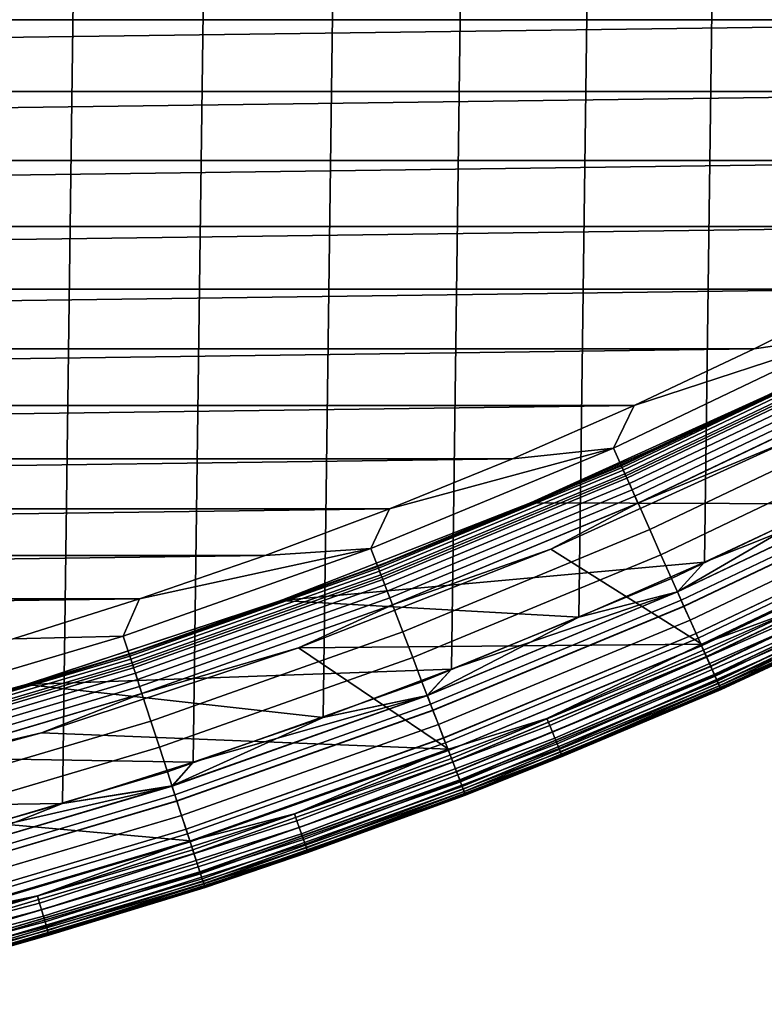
# Model space of a CAD drawing. Header units: metres. Extents: x -22 to 239, y -22 to 22.
# Tile 45 of 256: x 6 to 9, y -21 to -17. Entities that reach past the tile are written whole.
import ezdxf

# ---------------------------------------------------------------- set-up
doc = ezdxf.new("R2010")
doc.units = ezdxf.units.M
doc.layers.add('solid_10_151_033_XXX', color=7, linetype='CONTINUOUS')

msp = doc.modelspace()

# ---------------------------------------------------------------- linework, layer by layer
at = {"layer": 'solid_10_151_033_XXX'}
for points in [[(4.984324, -20.399914, 0.8), (5.525624, 20.259996, 0.8), (6.063089, 20.105694, 0.8), (5.525643, -20.259991, 0.8)], [(5.525643, -20.259991, 0.8), (6.063089, 20.105694, 0.8), (6.596164, 19.937166, 0.8), (6.063109, -20.105688, 0.8)], [(6.063109, -20.105688, 0.8), (6.596164, 19.937166, 0.8), (7.124644, 19.754478, 0.8), (6.596187, -19.937159, 0.8)], [(6.596187, -19.937159, 0.8), (7.124644, 19.754478, 0.8), (7.648031, 19.5578, 0.8), (7.124671, -19.754469, 0.8)], [(7.124671, -19.754469, 0.8), (7.648031, 19.5578, 0.8), (8.165979, 19.347267, 0.8), (7.648059, -19.557789, 0.8)], [(7.648059, -19.557789, 0.8), (8.165979, 19.347267, 0.8), (8.678222, 19.122982, 0.8), (8.166006, -19.347256, 0.8)], [(8.166006, -19.347256, 0.8), (8.678222, 19.122982, 0.8), (9.184218, 18.885181, 0.8), (8.678244, -19.122972, 0.8)], [(8.678244, -19.122972, 0.8), (9.184218, 18.885181, 0.8), (9.683763, 18.633968, 0.8), (9.184237, -18.885172, 0.8)], [(-11.225082, -16.914122, 269.950012), (11.225076, -16.914125, 269.950012), (11.67154, -16.609188, 269.950012)], [(-11.225082, -16.914122, 269.950012), (-10.770714, -17.207024, 269.950012), (11.225076, -16.914125, 269.950012)], [(-10.770714, -17.207024, 269.950012), (10.770707, -17.207027, 269.950012), (11.225076, -16.914125, 269.950012)], [(-10.770714, -17.207024, 269.950012), (-10.308699, -17.48773, 269.950012), (10.770707, -17.207027, 269.950012)], [(-10.308699, -17.48773, 269.950012), (10.308693, -17.487734, 269.950012), (10.770707, -17.207027, 269.950012)], [(-10.308699, -17.48773, 269.950012), (-9.83932, -17.756062, 269.950012), (10.308693, -17.487734, 269.950012)], [(-9.83932, -17.756062, 269.950012), (9.839314, -17.756065, 269.950012), (10.308693, -17.487734, 269.950012)], [(-9.83932, -17.756062, 269.950012), (-9.363029, -18.011765, 269.950012), (9.839314, -17.756065, 269.950012)], [(-9.363029, -18.011765, 269.950012), (9.363023, -18.011766, 269.950012), (9.839314, -17.756065, 269.950012)], [(-9.363029, -18.011765, 269.950012), (-8.880068, -18.254709, 269.950012), (9.363023, -18.011766, 269.950012)], [(-8.880068, -18.254709, 269.950012), (8.880061, -18.254711, 269.950012), (9.363023, -18.011766, 269.950012)], [(9.272216, -18.197748, 269.943604), (9.363023, -18.011766, 269.950012), (8.880061, -18.254711, 269.950012)], [(9.272216, -18.197748, 269.943604), (8.390775, -18.48472, 269.950012), (8.307112, -18.658079, 269.943604)], [(9.272216, -18.197748, 269.943604), (8.307112, -18.658079, 269.943604), (8.357633, -18.771549, 269.924103), (9.328606, -18.308418, 269.924103)], [(9.272216, -18.197748, 269.943604), (8.880061, -18.254711, 269.950012), (8.390775, -18.48472, 269.950012)], [(-8.880068, -18.254709, 269.950012), (-8.390781, -18.484716, 269.950012), (8.880061, -18.254711, 269.950012)], [(-8.390781, -18.484716, 269.950012), (8.390775, -18.48472, 269.950012), (8.880061, -18.254711, 269.950012)], [(8.338101, -18.727682, 213.449997), (9.306806, -18.265635, 213.449997), (9.307923, -18.267828, 213.418716), (8.339103, -18.729931, 213.418716)], [(8.965041, -18.435781, 213.25), (9.306806, -18.265635, 213.449997), (8.338101, -18.727682, 213.449997)], [(9.311254, -18.274364, 213.388168), (8.342087, -18.736633, 213.388168), (8.339103, -18.729931, 213.418716), (9.307923, -18.267828, 213.418716)], [(8.342087, -18.736633, 213.388168), (9.311254, -18.274364, 213.388168), (9.316714, -18.285082, 213.359146), (8.346979, -18.747622, 213.359146)], [(8.346979, -18.747622, 213.359146), (9.316714, -18.285082, 213.359146), (9.324171, -18.299717, 213.332367), (8.35366, -18.762627, 213.332367)], [(8.35366, -18.762627, 213.332367), (9.324171, -18.299717, 213.332367), (9.33344, -18.317907, 213.308487), (8.361963, -18.781277, 213.308487)], [(9.328606, -18.308418, 269.924103), (8.357633, -18.771549, 269.924103), (8.407045, -18.882532, 269.891693), (9.383759, -18.416664, 269.891693)], [(8.361963, -18.781277, 213.308487), (9.33344, -18.317907, 213.308487), (9.344292, -18.339205, 213.288101), (8.371685, -18.803114, 213.288101)], [(8.371685, -18.803114, 213.288101), (9.344292, -18.339205, 213.288101), (9.356458, -18.363083, 213.271713), (8.382586, -18.827597, 213.271713)], [(8.382586, -18.827597, 213.271713), (9.356458, -18.363083, 213.271713), (9.36964, -18.388954, 213.25972), (8.394396, -18.854122, 213.25972)], [(8.394396, -18.854122, 213.25972), (9.36964, -18.388954, 213.25972), (9.383512, -18.41618, 213.252426), (8.406824, -18.882036, 213.252426)], [(8.962178, -18.430468, 212.800003), (7.968544, -18.88134, 212.800003), (9.184226, -18.885178, 212.800003), (9.68377, -18.633963, 212.800003)], [(8.46834, -18.662529, 213.25), (7.968566, -18.881332, 213.25), (7.968544, -18.88134, 212.800003), (8.962178, -18.430468, 212.800003)], [(8.965041, -18.435781, 213.25), (8.338101, -18.727682, 213.449997), (8.47107, -18.667912, 213.25)], [(8.406824, -18.882036, 213.252426), (9.383512, -18.41618, 213.252426), (9.055361, -18.614252, 213.25)], [(9.383759, -18.416664, 269.891693), (8.407045, -18.882532, 269.891693), (8.454808, -18.989811, 269.846771), (9.437072, -18.521296, 269.846771)], [(8.962173, -18.430471, 213.25), (8.46834, -18.662529, 213.25), (8.962178, -18.430468, 212.800003)], [(8.965041, -18.435781, 213.25), (8.47107, -18.667912, 213.25), (8.46834, -18.662529, 213.25), (8.962173, -18.430471, 213.25)], [(-8.390781, -18.484716, 269.950012), (-7.895606, -18.701588, 269.950012), (8.390775, -18.48472, 269.950012)], [(-7.895606, -18.701588, 269.950012), (7.895599, -18.70159, 269.950012), (8.390775, -18.48472, 269.950012)], [(8.307112, -18.658079, 269.943604), (8.390775, -18.48472, 269.950012), (7.895599, -18.70159, 269.950012)], [(9.437072, -18.521296, 269.846771), (8.454808, -18.989811, 269.846771), (8.500398, -19.092205, 269.789795), (9.487957, -18.621164, 269.789795)], [(9.055361, -18.614252, 213.25), (9.673243, -18.976786, 213.25), (8.666478, -19.457188, 213.25), (8.051435, -19.069984, 213.25)], [(8.406824, -18.882036, 213.252426), (9.055361, -18.614252, 213.25), (8.051435, -19.069984, 213.25)], [(9.487957, -18.621164, 269.789795), (8.500398, -19.092205, 269.789795), (8.543311, -19.188591, 269.721405), (9.535856, -18.715172, 269.721405)], [(8.307112, -18.658079, 269.943604), (7.39477, -18.905222, 269.950012), (7.319239, -19.067268, 269.943604)], [(8.307112, -18.658079, 269.943604), (7.319239, -19.067268, 269.943604), (7.363751, -19.183228, 269.924103), (8.357633, -18.771549, 269.924103)], [(8.307112, -18.658079, 269.943604), (7.895599, -18.70159, 269.950012), (7.39477, -18.905222, 269.950012)], [(8.47107, -18.667912, 213.25), (7.970983, -18.886854, 213.25), (7.968566, -18.881332, 213.25), (8.46834, -18.662529, 213.25)], [(8.47107, -18.667912, 213.25), (8.338101, -18.727682, 213.449997), (7.970983, -18.886854, 213.25)], [(-7.895606, -18.701588, 269.950012), (-7.394777, -18.905218, 269.950012), (7.895599, -18.70159, 269.950012)], [(-7.394777, -18.905218, 269.950012), (7.39477, -18.905222, 269.950012), (7.895599, -18.70159, 269.950012)], [(9.535856, -18.715172, 269.721405), (8.543311, -19.188591, 269.721405), (8.583079, -19.277912, 269.642365), (9.580245, -18.80229, 269.642365)], [(7.346543, -19.138399, 213.449997), (8.338101, -18.727682, 213.449997), (8.339103, -18.729931, 213.418716), (7.347425, -19.140697, 213.418716)], [(7.970983, -18.886854, 213.25), (8.338101, -18.727682, 213.449997), (7.346543, -19.138399, 213.449997)], [(8.342087, -18.736633, 213.388168), (7.350054, -19.147547, 213.388168), (7.347425, -19.140697, 213.418716), (8.339103, -18.729931, 213.418716)], [(7.350054, -19.147547, 213.388168), (8.342087, -18.736633, 213.388168), (8.346979, -18.747622, 213.359146), (7.354365, -19.158775, 213.359146)], [(7.354365, -19.158775, 213.359146), (8.346979, -18.747622, 213.359146), (8.35366, -18.762627, 213.332367), (7.360251, -19.17411, 213.332367)], [(7.360251, -19.17411, 213.332367), (8.35366, -18.762627, 213.332367), (8.361963, -18.781277, 213.308487), (7.367568, -19.193171, 213.308487)], [(8.357633, -18.771549, 269.924103), (7.363751, -19.183228, 269.924103), (7.407288, -19.296646, 269.891693), (8.407045, -18.882532, 269.891693)], [(7.367568, -19.193171, 213.308487), (8.361963, -18.781277, 213.308487), (8.371685, -18.803114, 213.288101), (7.376133, -19.215485, 213.288101)], [(9.563135, -18.768709, 0.804193), (8.56775, -19.243483, 0.804193), (9.184237, -18.885172, 0.8)], [(9.592293, -18.825935, 0.816885), (8.593874, -19.302156, 0.816885), (8.56775, -19.243483, 0.804193), (9.563135, -18.768709, 0.804193)], [(9.563429, -18.769287, 212.795715), (8.678231, -19.122978, 212.800003), (8.568014, -19.244076, 212.795715)], [(9.563429, -18.769287, 212.795715), (8.568014, -19.244076, 212.795715), (8.594131, -19.302734, 212.782944), (9.59258, -18.826498, 212.782944)], [(9.563429, -18.769287, 212.795715), (9.184226, -18.885178, 212.800003), (8.678231, -19.122978, 212.800003)], [(7.376133, -19.215485, 213.288101), (8.371685, -18.803114, 213.288101), (8.382586, -18.827597, 213.271713), (7.385737, -19.240505, 213.271713)], [(7.385737, -19.240505, 213.271713), (8.382586, -18.827597, 213.271713), (8.394396, -18.854122, 213.25972), (7.396143, -19.267612, 213.25972)], [(9.580245, -18.80229, 269.642365), (8.583079, -19.277912, 269.642365), (8.619266, -19.359188, 269.553528), (9.620635, -18.881559, 269.553528)], [(9.620448, -18.881193, 0.83786), (8.619099, -19.358812, 0.83786), (8.593874, -19.302156, 0.816885), (9.592293, -18.825935, 0.816885)], [(9.59258, -18.826498, 212.782944), (8.594131, -19.302734, 212.782944), (8.619345, -19.359364, 212.761887), (9.620723, -18.881731, 212.761887)], [(7.396143, -19.267612, 213.25972), (8.394396, -18.854122, 213.25972), (8.406824, -18.882036, 213.252426), (7.407094, -19.296137, 213.252426)], [(-7.394777, -18.905218, 269.950012), (-6.888712, -19.095434, 269.950012), (7.39477, -18.905222, 269.950012)], [(-6.888712, -19.095434, 269.950012), (6.888704, -19.095436, 269.950012), (7.39477, -18.905222, 269.950012)], [(7.319239, -19.067268, 269.943604), (7.39477, -18.905222, 269.950012), (6.888704, -19.095436, 269.950012)], [(7.968566, -18.881332, 213.25), (6.952337, -19.278687, 213.25), (6.952343, -19.278685, 212.800003), (7.968544, -18.88134, 212.800003)], [(7.465103, -19.092466, 213.25), (6.95411, -19.284456, 213.25), (6.952337, -19.278687, 213.25), (7.968566, -18.881332, 213.25)], [(7.968544, -18.88134, 212.800003), (6.952343, -19.278685, 212.800003), (8.678231, -19.122978, 212.800003), (9.184226, -18.885178, 212.800003)], [(7.970983, -18.886854, 213.25), (7.346543, -19.138399, 213.449997), (7.465103, -19.092466, 213.25)], [(7.407094, -19.296137, 213.252426), (8.406824, -18.882036, 213.252426), (8.051435, -19.069984, 213.25)], [(8.407045, -18.882532, 269.891693), (7.407288, -19.296646, 269.891693), (7.449371, -19.406277, 269.846771), (8.454808, -18.989811, 269.846771)], [(7.970983, -18.886854, 213.25), (7.465103, -19.092466, 213.25), (7.968566, -18.881332, 213.25)], [(8.56775, -19.243483, 0.804193), (8.678244, -19.122972, 0.8), (9.184237, -18.885172, 0.8)], [(9.647118, -18.933535, 0.866758), (8.642992, -19.412477, 0.866758), (8.619099, -19.358812, 0.83786), (9.620448, -18.881193, 0.83786)], [(9.620635, -18.881559, 269.553528), (8.619266, -19.359188, 269.553528), (8.651472, -19.431524, 269.455841), (9.656583, -18.95211, 269.455841)], [(9.620723, -18.881731, 212.761887), (8.619345, -19.359364, 212.761887), (8.643223, -19.412996, 212.73291), (9.647375, -18.93404, 212.73291)], [(9.671845, -18.982065, 0.903084), (8.665146, -19.462236, 0.903084), (8.642992, -19.412477, 0.866758), (9.647118, -18.933535, 0.866758)], [(9.647375, -18.93404, 212.73291), (8.643223, -19.412996, 212.73291), (8.665357, -19.462709, 212.696518), (9.672081, -18.982527, 212.696518)], [(9.656583, -18.95211, 269.455841), (8.651472, -19.431524, 269.455841), (8.679345, -19.494127, 269.350433), (9.687694, -19.01317, 269.350433)], [(8.454808, -18.989811, 269.846771), (7.449371, -19.406277, 269.846771), (7.489539, -19.510916, 269.789795), (8.500398, -19.092205, 269.789795)], [(9.694205, -19.025949, 0.946215), (8.685179, -19.507231, 0.946215), (8.665146, -19.462236, 0.903084), (9.671845, -18.982065, 0.903084)], [(9.672081, -18.982527, 212.696518), (8.665357, -19.462709, 212.696518), (8.685367, -19.507652, 212.65332), (9.694415, -19.026361, 212.65332)], [(9.04264, -19.319796, 213.252457), (8.666478, -19.457188, 213.25), (9.673243, -18.976786, 213.25)], [(9.687694, -19.01317, 269.350433), (8.679345, -19.494127, 269.350433), (8.702579, -19.54631, 269.238434), (9.713627, -19.064066, 269.238434)], [(9.713816, -19.064436, 0.995412), (8.702747, -19.546692, 0.995412), (8.685179, -19.507231, 0.946215), (9.694205, -19.025949, 0.946215)], [(9.694415, -19.026361, 212.65332), (8.685367, -19.507652, 212.65332), (8.702909, -19.547054, 212.604065), (9.713996, -19.064791, 212.604065)], [(7.319239, -19.067268, 269.943604), (6.377798, -19.272095, 269.950012), (6.311304, -19.424196, 269.943604)], [(7.319239, -19.067268, 269.943604), (6.311304, -19.424196, 269.943604), (6.349687, -19.542328, 269.924103), (7.363751, -19.183228, 269.924103)], [(7.319239, -19.067268, 269.943604), (6.888704, -19.095436, 269.950012), (6.377798, -19.272095, 269.950012)], [(7.024722, -19.471601, 213.25), (8.051435, -19.069984, 213.25), (8.666478, -19.457188, 213.25)], [(7.407094, -19.296137, 213.252426), (8.051435, -19.069984, 213.25), (7.024722, -19.471601, 213.25)], [(9.713627, -19.064066, 269.238434), (8.702579, -19.54631, 269.238434), (8.720918, -19.587502, 269.121063), (9.734097, -19.10424, 269.121063)], [(9.73034, -19.096867, 1.04983), (8.717551, -19.579941, 1.04983), (8.702747, -19.546692, 0.995412), (9.713816, -19.064436, 0.995412)], [(9.713996, -19.064791, 212.604065), (8.702909, -19.547054, 212.604065), (8.717685, -19.58024, 212.549606), (9.730488, -19.097158, 212.549606)], [(-6.888712, -19.095434, 269.950012), (-6.377805, -19.272093, 269.950012), (6.888704, -19.095436, 269.950012)], [(-6.377805, -19.272093, 269.950012), (6.377798, -19.272095, 269.950012), (6.888704, -19.095436, 269.950012)], [(7.465103, -19.092466, 213.25), (7.346543, -19.138399, 213.449997), (6.95411, -19.284456, 213.25)], [(8.500398, -19.092205, 269.789795), (7.489539, -19.510916, 269.789795), (7.52735, -19.609417, 269.721405), (8.543311, -19.188591, 269.721405)], [(9.743494, -19.122684, 1.108537), (8.729337, -19.606411, 1.108537), (8.717551, -19.579941, 1.04983), (9.73034, -19.096867, 1.04983)], [(9.730488, -19.097158, 212.549606), (8.717685, -19.58024, 212.549606), (8.729439, -19.60664, 212.49086), (9.743608, -19.122906, 212.49086)], [(9.734097, -19.10424, 269.121063), (8.720918, -19.587502, 269.121063), (8.734161, -19.617249, 268.999603), (9.748878, -19.133253, 268.999603)], [(6.334848, -19.496658, 213.449997), (7.346543, -19.138399, 213.449997), (7.347425, -19.140697, 213.418716), (6.335609, -19.499001, 213.418716)], [(6.95411, -19.284456, 213.25), (7.346543, -19.138399, 213.449997), (6.334848, -19.496658, 213.449997)], [(7.350054, -19.147547, 213.388168), (6.337876, -19.505978, 213.388168), (6.335609, -19.499001, 213.418716), (7.347425, -19.140697, 213.418716)], [(6.337876, -19.505978, 213.388168), (7.350054, -19.147547, 213.388168), (7.354365, -19.158775, 213.359146), (6.341593, -19.517418, 213.359146)], [(6.341593, -19.517418, 213.359146), (7.354365, -19.158775, 213.359146), (7.360251, -19.17411, 213.332367), (6.346669, -19.533039, 213.332367)], [(6.952343, -19.278685, 212.800003), (8.165992, -19.347261, 212.800003), (8.678231, -19.122978, 212.800003)], [(8.568014, -19.244076, 212.795715), (8.678231, -19.122978, 212.800003), (8.165992, -19.347261, 212.800003)], [(8.56775, -19.243483, 0.804193), (8.166006, -19.347256, 0.8), (8.678244, -19.122972, 0.8)], [(9.753054, -19.141445, 1.170527), (8.737902, -19.625648, 1.170527), (8.729337, -19.606411, 1.108537), (9.743494, -19.122684, 1.108537)], [(9.743608, -19.122906, 212.49086), (8.729439, -19.60664, 212.49086), (8.73797, -19.625803, 212.428833), (9.75313, -19.141596, 212.428833)], [(9.748878, -19.133253, 268.999603), (8.734161, -19.617249, 268.999603), (8.742164, -19.635221, 268.875427), (9.757812, -19.150784, 268.875427)], [(9.758854, -19.152828, 1.234737), (8.743098, -19.63732, 1.234737), (8.737902, -19.625648, 1.170527), (9.753054, -19.141445, 1.170527)], [(9.75313, -19.141596, 212.428833), (8.73797, -19.625803, 212.428833), (8.743133, -19.637398, 212.364609), (9.758892, -19.152905, 212.364609)], [(9.757812, -19.150784, 268.875427), (8.742164, -19.635221, 268.875427), (8.744835, -19.641228, 268.75), (9.760793, -19.156641, 268.75)], [(8.743098, -19.63732, 1.234737), (9.758854, -19.152828, 1.234737), (9.760796, -19.156641, 1.3), (8.744838, -19.641228, 1.3)], [(9.758892, -19.152905, 212.364609), (8.743133, -19.637398, 212.364609), (8.744838, -19.641228, 212.300003), (9.760796, -19.156641, 212.300003)], [(8.744838, -19.641228, 213.449997), (9.760796, -19.156641, 213.449997), (9.760793, -19.156641, 268.75), (8.744835, -19.641228, 268.75)], [(9.760796, -19.156641, 212.300003), (8.744838, -19.641228, 212.300003), (8.744838, -19.641228, 1.3), (9.760796, -19.156641, 1.3)], [(9.113132, -19.470404, 213.418961), (9.760796, -19.156641, 213.449997), (8.744838, -19.641228, 213.449997)], [(6.346669, -19.533039, 213.332367), (7.360251, -19.17411, 213.332367), (7.367568, -19.193171, 213.308487), (6.352978, -19.552454, 213.308487)], [(7.363751, -19.183228, 269.924103), (6.349687, -19.542328, 269.924103), (6.387228, -19.657867, 269.891693), (7.407288, -19.296646, 269.891693)], [(6.352978, -19.552454, 213.308487), (7.367568, -19.193171, 213.308487), (7.376133, -19.215485, 213.288101), (6.360364, -19.575188, 213.288101)], [(8.543311, -19.188591, 269.721405), (7.52735, -19.609417, 269.721405), (7.562389, -19.700697, 269.642365), (8.583079, -19.277912, 269.642365)], [(6.360364, -19.575188, 213.288101), (7.376133, -19.215485, 213.288101), (7.385737, -19.240505, 213.271713), (6.368646, -19.600676, 213.271713)], [(6.368646, -19.600676, 213.271713), (7.385737, -19.240505, 213.271713), (7.396143, -19.267612, 213.25972), (6.377618, -19.62829, 213.25972)], [(-6.377805, -19.272093, 269.950012), (-5.862307, -19.435106, 269.950012), (6.377798, -19.272095, 269.950012)], [(-5.862307, -19.435106, 269.950012), (5.8623, -19.435108, 269.950012), (6.377798, -19.272095, 269.950012)], [(6.311304, -19.424196, 269.943604), (6.377798, -19.272095, 269.950012), (5.8623, -19.435108, 269.950012)], [(6.952343, -19.278685, 212.800003), (5.916374, -19.621399, 212.800003), (7.648044, -19.557795, 212.800003), (8.165992, -19.347261, 212.800003)], [(6.952337, -19.278687, 213.25), (5.916429, -19.621382, 213.25), (5.916374, -19.621399, 212.800003), (6.952343, -19.278685, 212.800003)], [(6.438479, -19.462685, 213.25), (5.918437, -19.627077, 213.25), (5.916429, -19.621382, 213.25), (6.952337, -19.278687, 213.25)], [(6.377618, -19.62829, 213.25972), (7.396143, -19.267612, 213.25972), (7.407094, -19.296137, 213.252426), (6.38706, -19.657351, 213.252426)], [(6.95411, -19.284456, 213.25), (6.438479, -19.462685, 213.25), (6.952337, -19.278687, 213.25)], [(8.56775, -19.243483, 0.804193), (7.548882, -19.665512, 0.804193), (8.166006, -19.347256, 0.8)], [(8.593874, -19.302156, 0.816885), (7.571899, -19.725471, 0.816885), (7.548882, -19.665512, 0.804193), (8.56775, -19.243483, 0.804193)], [(8.568014, -19.244076, 212.795715), (7.648044, -19.557795, 212.800003), (7.549115, -19.666117, 212.795715)], [(8.568014, -19.244076, 212.795715), (7.549115, -19.666117, 212.795715), (7.572126, -19.726063, 212.782944), (8.594131, -19.302734, 212.782944)], [(8.583079, -19.277912, 269.642365), (7.562389, -19.700697, 269.642365), (7.594272, -19.783754, 269.553528), (8.619266, -19.359188, 269.553528)], [(8.568014, -19.244076, 212.795715), (8.165992, -19.347261, 212.800003), (7.648044, -19.557795, 212.800003)], [(6.95411, -19.284456, 213.25), (6.334848, -19.496658, 213.449997), (6.438479, -19.462685, 213.25)], [(6.38706, -19.657351, 213.252426), (7.407094, -19.296137, 213.252426), (7.024722, -19.471601, 213.25)], [(7.407288, -19.296646, 269.891693), (6.387228, -19.657867, 269.891693), (6.423516, -19.76955, 269.846771), (7.449371, -19.406277, 269.846771)], [(8.619099, -19.358812, 0.83786), (7.594124, -19.783371, 0.83786), (7.571899, -19.725471, 0.816885), (8.593874, -19.302156, 0.816885)], [(8.594131, -19.302734, 212.782944), (7.572126, -19.726063, 212.782944), (7.594341, -19.783936, 212.761887), (8.619345, -19.359364, 212.761887)], [(9.04264, -19.319796, 213.252457), (8.036091, -19.759682, 213.252457), (8.666478, -19.457188, 213.25)], [(9.055589, -19.34746, 213.259796), (8.047599, -19.787977, 213.259796), (8.036091, -19.759682, 213.252457), (9.04264, -19.319796, 213.252457)], [(7.548882, -19.665512, 0.804193), (7.648059, -19.557789, 0.8), (8.166006, -19.347256, 0.8)], [(8.642992, -19.412477, 0.866758), (7.615177, -19.838213, 0.866758), (7.594124, -19.783371, 0.83786), (8.619099, -19.358812, 0.83786)], [(8.619266, -19.359188, 269.553528), (7.594272, -19.783754, 269.553528), (7.622648, -19.857677, 269.455841), (8.651472, -19.431524, 269.455841)], [(8.619345, -19.359364, 212.761887), (7.594341, -19.783936, 212.761887), (7.61538, -19.838743, 212.73291), (8.643223, -19.412996, 212.73291)], [(9.067891, -19.373745, 213.27182), (8.058532, -19.814861, 213.27182), (8.047599, -19.787977, 213.259796), (9.055589, -19.34746, 213.259796)], [(9.079243, -19.397999, 213.288254), (8.06862, -19.839666, 213.288254), (8.058532, -19.814861, 213.27182), (9.067891, -19.373745, 213.27182)], [(9.089365, -19.419624, 213.30867), (8.077615, -19.861784, 213.30867), (8.06862, -19.839666, 213.288254), (9.079243, -19.397999, 213.288254)], [(5.286071, -19.727884, 269.943604), (6.311304, -19.424196, 269.943604), (5.8623, -19.435108, 269.950012), (5.342687, -19.584322, 269.950012)], [(6.311304, -19.424196, 269.943604), (5.286071, -19.727884, 269.943604), (5.318219, -19.847862, 269.924103), (6.349687, -19.542328, 269.924103)], [(7.449371, -19.406277, 269.846771), (6.423516, -19.76955, 269.846771), (6.458152, -19.87615, 269.789795), (7.489539, -19.510916, 269.789795)], [(8.665146, -19.462236, 0.903084), (7.634696, -19.889061, 0.903084), (7.615177, -19.838213, 0.866758), (8.642992, -19.412477, 0.866758)], [(8.643223, -19.412996, 212.73291), (7.61538, -19.838743, 212.73291), (7.634881, -19.889547, 212.696518), (8.665357, -19.462709, 212.696518)], [(8.651472, -19.431524, 269.455841), (7.622648, -19.857677, 269.455841), (7.647206, -19.921654, 269.350433), (8.679345, -19.494127, 269.350433)], [(9.098006, -19.438087, 213.332565), (8.085295, -19.880669, 213.332565), (8.077615, -19.861784, 213.30867), (9.089365, -19.419624, 213.30867)], [(9.104955, -19.452932, 213.359375), (8.09147, -19.895851, 213.359375), (8.085295, -19.880669, 213.332565), (9.098006, -19.438087, 213.332565)], [(6.438479, -19.462685, 213.25), (6.334848, -19.496658, 213.449997), (5.918437, -19.627077, 213.25)], [(5.978073, -19.817987, 213.25), (7.024722, -19.471601, 213.25), (7.63589, -19.884243, 213.25)], [(6.38706, -19.657351, 213.252426), (7.024722, -19.471601, 213.25), (5.978073, -19.817987, 213.25)], [(8.036091, -19.759682, 213.252457), (7.63589, -19.884243, 213.25), (7.024722, -19.471601, 213.25), (8.666478, -19.457188, 213.25)], [(8.685179, -19.507231, 0.946215), (7.652346, -19.935043, 0.946215), (7.634696, -19.889061, 0.903084), (8.665146, -19.462236, 0.903084)], [(8.665357, -19.462709, 212.696518), (7.634881, -19.889547, 212.696518), (7.652512, -19.935476, 212.65332), (8.685367, -19.507652, 212.65332)], [(9.110039, -19.463795, 213.388412), (8.095987, -19.906961, 213.388412), (8.09147, -19.895851, 213.359375), (9.104955, -19.452932, 213.359375)], [(9.113132, -19.470404, 213.418961), (8.098737, -19.913721, 213.418961), (8.095987, -19.906961, 213.388412), (9.110039, -19.463795, 213.388412)], [(9.113132, -19.470404, 213.418961), (8.744838, -19.641228, 213.449997), (8.098737, -19.913721, 213.418961)], [(5.30579, -19.801479, 213.449997), (6.334848, -19.496658, 213.449997), (6.335609, -19.499001, 213.418716), (5.306428, -19.803858, 213.418716)], [(5.918437, -19.627077, 213.25), (6.334848, -19.496658, 213.449997), (5.30579, -19.801479, 213.449997)], [(6.337876, -19.505978, 213.388168), (5.308326, -19.810944, 213.388168), (5.306428, -19.803858, 213.418716), (6.335609, -19.499001, 213.418716)], [(5.308326, -19.810944, 213.388168), (6.337876, -19.505978, 213.388168), (6.341593, -19.517418, 213.359146), (5.31144, -19.822563, 213.359146)], [(5.31144, -19.822563, 213.359146), (6.341593, -19.517418, 213.359146), (6.346669, -19.533039, 213.332367), (5.315691, -19.838428, 213.332367)], [(7.489539, -19.510916, 269.789795), (6.458152, -19.87615, 269.789795), (6.490757, -19.976494, 269.721405), (7.52735, -19.609417, 269.721405)], [(8.679345, -19.494127, 269.350433), (7.647206, -19.921654, 269.350433), (7.667677, -19.974981, 269.238434), (8.702579, -19.54631, 269.238434)], [(8.702747, -19.546692, 0.995412), (7.667826, -19.97537, 0.995412), (7.652346, -19.935043, 0.946215), (8.685179, -19.507231, 0.946215)], [(8.685367, -19.507652, 212.65332), (7.652512, -19.935476, 212.65332), (7.667969, -19.975742, 212.604065), (8.702909, -19.547054, 212.604065)], [(5.315691, -19.838428, 213.332367), (6.346669, -19.533039, 213.332367), (6.352978, -19.552454, 213.308487), (5.320975, -19.858149, 213.308487)], [(6.349687, -19.542328, 269.924103), (5.318219, -19.847862, 269.924103), (5.349662, -19.96521, 269.891693), (6.387228, -19.657867, 269.891693)], [(5.320975, -19.858149, 213.308487), (6.352978, -19.552454, 213.308487), (6.360364, -19.575188, 213.288101), (5.327161, -19.881235, 213.288101)], [(5.916374, -19.621399, 212.800003), (7.124657, -19.754475, 212.800003), (7.648044, -19.557795, 212.800003)], [(7.549115, -19.666117, 212.795715), (7.648044, -19.557795, 212.800003), (7.124657, -19.754475, 212.800003)], [(7.548882, -19.665512, 0.804193), (7.124671, -19.754469, 0.8), (7.648059, -19.557789, 0.8)], [(8.702579, -19.54631, 269.238434), (7.667677, -19.974981, 269.238434), (7.683836, -20.017075, 269.121063), (8.720918, -19.587502, 269.121063)], [(8.717551, -19.579941, 1.04983), (7.68087, -20.00935, 1.04983), (7.667826, -19.97537, 0.995412), (8.702747, -19.546692, 0.995412)], [(8.702909, -19.547054, 212.604065), (7.667969, -19.975742, 212.604065), (7.680987, -20.009655, 212.549606), (8.717685, -19.58024, 212.549606)], [(5.327161, -19.881235, 213.288101), (6.360364, -19.575188, 213.288101), (6.368646, -19.600676, 213.271713), (5.334097, -19.907124, 213.271713)], [(5.334097, -19.907124, 213.271713), (6.368646, -19.600676, 213.271713), (6.377618, -19.62829, 213.25972), (5.341612, -19.935169, 213.25972)], [(8.729337, -19.606411, 1.108537), (7.691253, -20.0364, 1.108537), (7.68087, -20.00935, 1.04983), (8.717551, -19.579941, 1.04983)], [(8.717685, -19.58024, 212.549606), (7.680987, -20.009655, 212.549606), (7.691343, -20.036634, 212.49086), (8.729439, -19.60664, 212.49086)], [(8.720918, -19.587502, 269.121063), (7.683836, -20.017075, 269.121063), (7.695504, -20.047474, 268.999603), (8.734161, -19.617249, 268.999603)], [(5.916429, -19.621382, 213.25), (4.863789, -19.908449, 213.25), (4.863823, -19.90844, 212.800003), (5.916374, -19.621399, 212.800003)], [(5.393844, -19.777672, 213.25), (4.865272, -19.914293, 213.25), (4.863789, -19.908449, 213.25), (5.916429, -19.621382, 213.25)], [(5.916374, -19.621399, 212.800003), (4.863823, -19.90844, 212.800003), (6.596174, -19.937162, 212.800003), (7.124657, -19.754475, 212.800003)], [(5.918437, -19.627077, 213.25), (5.30579, -19.801479, 213.449997), (5.393844, -19.777672, 213.25)], [(5.341612, -19.935169, 213.25972), (6.377618, -19.62829, 213.25972), (6.38706, -19.657351, 213.252426), (5.349521, -19.964684, 213.252426)], [(5.918437, -19.627077, 213.25), (5.393844, -19.777672, 213.25), (5.916429, -19.621382, 213.25)], [(7.52735, -19.609417, 269.721405), (6.490757, -19.976494, 269.721405), (6.52097, -20.069483, 269.642365), (7.562389, -19.700697, 269.642365)], [(8.737902, -19.625648, 1.170527), (7.698799, -20.056057, 1.170527), (7.691253, -20.0364, 1.108537), (8.729337, -19.606411, 1.108537)], [(8.729439, -19.60664, 212.49086), (7.691343, -20.036634, 212.49086), (7.69886, -20.056215, 212.428833), (8.73797, -19.625803, 212.428833)], [(8.734161, -19.617249, 268.999603), (7.695504, -20.047474, 268.999603), (7.702555, -20.065842, 268.875427), (8.742164, -19.635221, 268.875427)], [(8.743098, -19.63732, 1.234737), (7.703378, -20.067986, 1.234737), (7.698799, -20.056057, 1.170527), (8.737902, -19.625648, 1.170527)], [(8.73797, -19.625803, 212.428833), (7.69886, -20.056215, 212.428833), (7.703408, -20.068066, 212.364609), (8.743133, -19.637398, 212.364609)], [(8.742164, -19.635221, 268.875427), (7.702555, -20.065842, 268.875427), (7.704909, -20.07198, 268.75), (8.744835, -19.641228, 268.75)], [(7.703378, -20.067986, 1.234737), (8.743098, -19.63732, 1.234737), (8.744838, -19.641228, 1.3), (7.704911, -20.07198, 1.3)], [(8.743133, -19.637398, 212.364609), (7.703408, -20.068066, 212.364609), (7.704911, -20.07198, 212.300003), (8.744838, -19.641228, 212.300003)], [(7.704911, -20.07198, 213.449997), (8.744838, -19.641228, 213.449997), (8.744835, -19.641228, 268.75), (7.704909, -20.07198, 268.75)], [(8.744838, -19.641228, 212.300003), (7.704911, -20.07198, 212.300003), (7.704911, -20.07198, 1.3), (8.744838, -19.641228, 1.3)], [(8.098737, -19.913721, 213.418961), (8.744838, -19.641228, 213.449997), (7.704911, -20.07198, 213.449997)], [(5.349521, -19.964684, 213.252426), (6.38706, -19.657351, 213.252426), (5.978073, -19.817987, 213.25)], [(6.387228, -19.657867, 269.891693), (5.349662, -19.96521, 269.891693), (5.380055, -20.078638, 269.846771), (6.423516, -19.76955, 269.846771)], [(7.548882, -19.665512, 0.804193), (6.509324, -20.033638, 0.804193), (7.124671, -19.754469, 0.8)], [(7.571899, -19.725471, 0.816885), (6.529171, -20.094721, 0.816885), (6.509324, -20.033638, 0.804193), (7.548882, -19.665512, 0.804193)], [(7.549115, -19.666117, 212.795715), (6.596174, -19.937162, 212.800003), (6.509524, -20.034256, 212.795715)], [(7.549115, -19.666117, 212.795715), (6.509524, -20.034256, 212.795715), (6.529366, -20.095324, 212.782944), (7.572126, -19.726063, 212.782944)], [(7.549115, -19.666117, 212.795715), (7.124657, -19.754475, 212.800003), (6.596174, -19.937162, 212.800003)], [(7.562389, -19.700697, 269.642365), (6.52097, -20.069483, 269.642365), (6.548462, -20.154095, 269.553528), (7.594272, -19.783754, 269.553528)], [(6.509324, -20.033638, 0.804193), (6.596187, -19.937159, 0.8), (7.124671, -19.754469, 0.8)], [(7.594124, -19.783371, 0.83786), (6.548335, -20.153704, 0.83786), (6.529171, -20.094721, 0.816885), (7.571899, -19.725471, 0.816885)], [(7.572126, -19.726063, 212.782944), (6.529366, -20.095324, 212.782944), (6.548522, -20.154278, 212.761887), (7.594341, -19.783936, 212.761887)], [(8.036091, -19.759682, 213.252457), (7.008232, -20.147171, 213.252457), (7.63589, -19.884243, 213.25)], [(8.047599, -19.787977, 213.259796), (7.018268, -20.176022, 213.259796), (7.008232, -20.147171, 213.252457), (8.036091, -19.759682, 213.252457)], [(6.423516, -19.76955, 269.846771), (5.380055, -20.078638, 269.846771), (5.409064, -20.186903, 269.789795), (6.458152, -19.87615, 269.789795)], [(7.615177, -19.838213, 0.866758), (6.566488, -20.209574, 0.866758), (6.548335, -20.153704, 0.83786), (7.594124, -19.783371, 0.83786)], [(7.594272, -19.783754, 269.553528), (6.548462, -20.154095, 269.553528), (6.572931, -20.229401, 269.455841), (7.622648, -19.857677, 269.455841)], [(7.594341, -19.783936, 212.761887), (6.548522, -20.154278, 212.761887), (6.566664, -20.210114, 212.73291), (7.61538, -19.838743, 212.73291)], [(8.058532, -19.814861, 213.27182), (7.027802, -20.203432, 213.27182), (7.018268, -20.176022, 213.259796), (8.047599, -19.787977, 213.259796)], [(5.978073, -19.817987, 213.25), (7.63589, -19.884243, 213.25), (6.584359, -20.256756, 213.25), (4.914422, -20.108168, 213.25)], [(5.349521, -19.964684, 213.252426), (5.978073, -19.817987, 213.25), (4.914422, -20.108168, 213.25)], [(7.634696, -19.889061, 0.903084), (6.583319, -20.261374, 0.903084), (6.566488, -20.209574, 0.866758), (7.615177, -19.838213, 0.866758)], [(7.61538, -19.838743, 212.73291), (6.566664, -20.210114, 212.73291), (6.58348, -20.261868, 212.696518), (7.634881, -19.889547, 212.696518)], [(8.06862, -19.839666, 213.288254), (7.0366, -20.228724, 213.288254), (7.027802, -20.203432, 213.27182), (8.058532, -19.814861, 213.27182)], [(8.077615, -19.861784, 213.30867), (7.044445, -20.251276, 213.30867), (7.0366, -20.228724, 213.288254), (8.06862, -19.839666, 213.288254)], [(6.458152, -19.87615, 269.789795), (5.409064, -20.186903, 269.789795), (5.436372, -20.288816, 269.721405), (6.490757, -19.976494, 269.721405)], [(7.622648, -19.857677, 269.455841), (6.572931, -20.229401, 269.455841), (6.594107, -20.294575, 269.350433), (7.647206, -19.921654, 269.350433)], [(8.085295, -19.880669, 213.332565), (7.051142, -20.270529, 213.332565), (7.044445, -20.251276, 213.30867), (8.077615, -19.861784, 213.30867)], [(8.09147, -19.895851, 213.359375), (7.056528, -20.286011, 213.359375), (7.051142, -20.270529, 213.332565), (8.085295, -19.880669, 213.332565)], [(4.863823, -19.90844, 212.800003), (3.79729, -20.139101, 212.800003), (6.063097, -20.10569, 212.800003), (6.596174, -19.937162, 212.800003)], [(7.652346, -19.935043, 0.946215), (6.598539, -20.308216, 0.946215), (6.583319, -20.261374, 0.903084), (7.634696, -19.889061, 0.903084)], [(7.634881, -19.889547, 212.696518), (6.58348, -20.261868, 212.696518), (6.598682, -20.308657, 212.65332), (7.652512, -19.935476, 212.65332)], [(7.008232, -20.147171, 213.252457), (6.584359, -20.256756, 213.25), (7.63589, -19.884243, 213.25)], [(7.647206, -19.921654, 269.350433), (6.594107, -20.294575, 269.350433), (6.611759, -20.348902, 269.238434), (7.667677, -19.974981, 269.238434)], [(8.095987, -19.906961, 213.388412), (7.060468, -20.297337, 213.388412), (7.056528, -20.286011, 213.359375), (8.09147, -19.895851, 213.359375)], [(8.098737, -19.913721, 213.418961), (7.062865, -20.30423, 213.418961), (7.060468, -20.297337, 213.388412), (8.095987, -19.906961, 213.388412)], [(8.098737, -19.913721, 213.418961), (7.704911, -20.07198, 213.449997), (7.062865, -20.30423, 213.418961)], [(6.509524, -20.034256, 212.795715), (6.596174, -19.937162, 212.800003), (6.063097, -20.10569, 212.800003)], [(6.509324, -20.033638, 0.804193), (6.063109, -20.105688, 0.8), (6.596187, -19.937159, 0.8)], [(7.667826, -19.97537, 0.995412), (6.611887, -20.349297, 0.995412), (6.598539, -20.308216, 0.946215), (7.652346, -19.935043, 0.946215)], [(7.652512, -19.935476, 212.65332), (6.598682, -20.308657, 212.65332), (6.61201, -20.349676, 212.604065), (7.667969, -19.975742, 212.604065)], [(6.490757, -19.976494, 269.721405), (5.436372, -20.288816, 269.721405), (5.461678, -20.383259, 269.642365), (6.52097, -20.069483, 269.642365)], [(7.667677, -19.974981, 269.238434), (6.611759, -20.348902, 269.238434), (6.625692, -20.391783, 269.121063), (7.683836, -20.017075, 269.121063)], [(7.68087, -20.00935, 1.04983), (6.623135, -20.383913, 1.04983), (6.611887, -20.349297, 0.995412), (7.667826, -19.97537, 0.995412)], [(7.667969, -19.975742, 212.604065), (6.61201, -20.349676, 212.604065), (6.623236, -20.384224, 212.549606), (7.680987, -20.009655, 212.549606)], [(6.509324, -20.033638, 0.804193), (5.451923, -20.346855, 0.804193), (6.063109, -20.105688, 0.8)], [(6.529171, -20.094721, 0.816885), (5.468546, -20.408894, 0.816885), (5.451923, -20.346855, 0.804193), (6.509324, -20.033638, 0.804193)], [(6.509524, -20.034256, 212.795715), (5.525631, -20.259995, 212.800003), (5.452091, -20.347481, 212.795715)], [(6.509524, -20.034256, 212.795715), (5.452091, -20.347481, 212.795715), (5.46871, -20.409504, 212.782944), (6.529366, -20.095324, 212.782944)], [(6.509524, -20.034256, 212.795715), (6.063097, -20.10569, 212.800003), (5.525631, -20.259995, 212.800003)], [(7.691253, -20.0364, 1.108537), (6.632089, -20.41147, 1.108537), (6.623135, -20.383913, 1.04983), (7.68087, -20.00935, 1.04983)], [(7.680987, -20.009655, 212.549606), (6.623236, -20.384224, 212.549606), (6.632166, -20.411709, 212.49086), (7.691343, -20.036634, 212.49086)], [(7.683836, -20.017075, 269.121063), (6.625692, -20.391783, 269.121063), (6.635754, -20.42275, 268.999603), (7.695504, -20.047474, 268.999603)], [(7.698799, -20.056057, 1.170527), (6.638596, -20.431496, 1.170527), (6.632089, -20.41147, 1.108537), (7.691253, -20.0364, 1.108537)], [(7.691343, -20.036634, 212.49086), (6.632166, -20.411709, 212.49086), (6.638648, -20.431656, 212.428833), (7.69886, -20.056215, 212.428833)], [(6.52097, -20.069483, 269.642365), (5.461678, -20.383259, 269.642365), (5.484704, -20.469194, 269.553528), (6.548462, -20.154095, 269.553528)], [(7.695504, -20.047474, 268.999603), (6.635754, -20.42275, 268.999603), (6.641834, -20.441463, 268.875427), (7.702555, -20.065842, 268.875427)], [(7.703378, -20.067986, 1.234737), (6.642543, -20.443647, 1.234737), (6.638596, -20.431496, 1.170527), (7.698799, -20.056057, 1.170527)], [(7.69886, -20.056215, 212.428833), (6.638648, -20.431656, 212.428833), (6.64257, -20.443727, 212.364609), (7.703408, -20.068066, 212.364609)], [(7.702555, -20.065842, 268.875427), (6.641834, -20.441463, 268.875427), (6.643863, -20.447716, 268.75), (7.704909, -20.07198, 268.75)], [(6.642543, -20.443647, 1.234737), (7.703378, -20.067986, 1.234737), (7.704911, -20.07198, 1.3), (6.643865, -20.447716, 1.3)], [(7.703408, -20.068066, 212.364609), (6.64257, -20.443727, 212.364609), (6.643865, -20.447716, 212.300003), (7.704911, -20.07198, 212.300003)], [(6.643866, -20.447716, 213.449997), (7.704911, -20.07198, 213.449997), (7.704909, -20.07198, 268.75), (6.643863, -20.447716, 268.75)], [(7.704911, -20.07198, 212.300003), (6.643865, -20.447716, 212.300003), (6.643865, -20.447716, 1.3), (7.704911, -20.07198, 1.3)], [(7.062865, -20.30423, 213.418961), (7.704911, -20.07198, 213.449997), (6.643866, -20.447716, 213.449997)], [(3.79729, -20.139101, 212.800003), (5.525631, -20.259995, 212.800003), (6.063097, -20.10569, 212.800003)], [(4.914422, -20.108168, 213.25), (6.584359, -20.256756, 213.25), (5.514826, -20.573689, 213.25), (3.83686, -20.341301, 213.25)], [(5.451923, -20.346855, 0.804193), (5.525643, -20.259991, 0.8), (6.063109, -20.105688, 0.8)], [(6.548335, -20.153704, 0.83786), (5.484598, -20.468798, 0.83786), (5.468546, -20.408894, 0.816885), (6.529171, -20.094721, 0.816885)], [(6.529366, -20.095324, 212.782944), (5.46871, -20.409504, 212.782944), (5.484754, -20.469381, 212.761887), (6.548522, -20.154278, 212.761887)], [(6.566488, -20.209574, 0.866758), (5.499802, -20.525541, 0.866758), (5.484598, -20.468798, 0.83786), (6.548335, -20.153704, 0.83786)], [(6.548462, -20.154095, 269.553528), (5.484704, -20.469194, 269.553528), (5.505198, -20.545677, 269.455841), (6.572931, -20.229401, 269.455841)], [(6.548522, -20.154278, 212.761887), (5.484754, -20.469381, 212.761887), (5.499949, -20.526089, 212.73291), (6.566664, -20.210114, 212.73291)], [(7.008232, -20.147171, 213.252457), (5.961788, -20.481232, 213.252457), (6.584359, -20.256756, 213.25)], [(7.018268, -20.176022, 213.259796), (5.970325, -20.510561, 213.259796), (5.961788, -20.481232, 213.252457), (7.008232, -20.147171, 213.252457)], [(7.027802, -20.203432, 213.27182), (5.978436, -20.538425, 213.27182), (5.970325, -20.510561, 213.259796), (7.018268, -20.176022, 213.259796)], [(7.0366, -20.228724, 213.288254), (5.985921, -20.564138, 213.288254), (5.978436, -20.538425, 213.27182), (7.027802, -20.203432, 213.27182)], [(6.583319, -20.261374, 0.903084), (5.513899, -20.57815, 0.903084), (5.499802, -20.525541, 0.866758), (6.566488, -20.209574, 0.866758)], [(6.566664, -20.210114, 212.73291), (5.499949, -20.526089, 212.73291), (5.514033, -20.578651, 212.696518), (6.58348, -20.261868, 212.696518)], [(6.572931, -20.229401, 269.455841), (5.505198, -20.545677, 269.455841), (5.522934, -20.611872, 269.350433), (6.594107, -20.294575, 269.350433)], [(7.044445, -20.251276, 213.30867), (5.992594, -20.587063, 213.30867), (5.985921, -20.564138, 213.288254), (7.0366, -20.228724, 213.288254)], [(6.598539, -20.308216, 0.946215), (5.526647, -20.625725, 0.946215), (5.513899, -20.57815, 0.903084), (6.583319, -20.261374, 0.903084)], [(6.58348, -20.261868, 212.696518), (5.514033, -20.578651, 212.696518), (5.526766, -20.626173, 212.65332), (6.598682, -20.308657, 212.65332)], [(5.961788, -20.481232, 213.252457), (5.514826, -20.573689, 213.25), (6.584359, -20.256756, 213.25)], [(7.051142, -20.270529, 213.332565), (5.998291, -20.606636, 213.332565), (5.992594, -20.587063, 213.30867), (7.044445, -20.251276, 213.30867)], [(7.056528, -20.286011, 213.359375), (6.002872, -20.622374, 213.359375), (5.998291, -20.606636, 213.332565), (7.051142, -20.270529, 213.332565)], [(6.594107, -20.294575, 269.350433), (5.522934, -20.611872, 269.350433), (5.537718, -20.667048, 269.238434), (6.611759, -20.348902, 269.238434)], [(6.611887, -20.349297, 0.995412), (5.537826, -20.667448, 0.995412), (5.526647, -20.625725, 0.946215), (6.598539, -20.308216, 0.946215)], [(6.598682, -20.308657, 212.65332), (5.526766, -20.626173, 212.65332), (5.537929, -20.667833, 212.604065), (6.61201, -20.349676, 212.604065)], [(7.060468, -20.297337, 213.388412), (6.006224, -20.633888, 213.388412), (6.002872, -20.622374, 213.359375), (7.056528, -20.286011, 213.359375)], [(7.062865, -20.30423, 213.418961), (6.008264, -20.640896, 213.418961), (6.006224, -20.633888, 213.388412), (7.060468, -20.297337, 213.388412)], [(7.062865, -20.30423, 213.418961), (6.643866, -20.447716, 213.449997), (6.008264, -20.640896, 213.418961)], [(6.611759, -20.348902, 269.238434), (5.537718, -20.667048, 269.238434), (5.549388, -20.7106, 269.121063), (6.625692, -20.391783, 269.121063)], [(6.623135, -20.383913, 1.04983), (5.547246, -20.702606, 1.04983), (5.537826, -20.667448, 0.995412), (6.611887, -20.349297, 0.995412)], [(6.61201, -20.349676, 212.604065), (5.537929, -20.667833, 212.604065), (5.547331, -20.702921, 212.549606), (6.623236, -20.384224, 212.549606)], [(6.632089, -20.41147, 1.108537), (5.554746, -20.730593, 1.108537), (5.547246, -20.702606, 1.04983), (6.623135, -20.383913, 1.04983)], [(6.623236, -20.384224, 212.549606), (5.547331, -20.702921, 212.549606), (5.554811, -20.730835, 212.49086), (6.632166, -20.411709, 212.49086)], [(6.625692, -20.391783, 269.121063), (5.549388, -20.7106, 269.121063), (5.557816, -20.74205, 268.999603), (6.635754, -20.42275, 268.999603)], [(6.638596, -20.431496, 1.170527), (5.560195, -20.750933, 1.170527), (5.554746, -20.730593, 1.108537), (6.632089, -20.41147, 1.108537)], [(6.632166, -20.411709, 212.49086), (5.554811, -20.730835, 212.49086), (5.560239, -20.751095, 212.428833), (6.638648, -20.431656, 212.428833)], [(6.635754, -20.42275, 268.999603), (5.557816, -20.74205, 268.999603), (5.562908, -20.761055, 268.875427), (6.641834, -20.441463, 268.875427)], [(6.642543, -20.443647, 1.234737), (5.563502, -20.763273, 1.234737), (5.560195, -20.750933, 1.170527), (6.638596, -20.431496, 1.170527)], [(6.638648, -20.431656, 212.428833), (5.560239, -20.751095, 212.428833), (5.563524, -20.763355, 212.364609), (6.64257, -20.443727, 212.364609)], [(6.641834, -20.441463, 268.875427), (5.562908, -20.761055, 268.875427), (5.564608, -20.767406, 268.75), (6.643863, -20.447716, 268.75)], [(5.563502, -20.763273, 1.234737), (6.642543, -20.443647, 1.234737), (6.643865, -20.447716, 1.3), (5.56461, -20.767405, 1.3)], [(6.64257, -20.443727, 212.364609), (5.563524, -20.763355, 212.364609), (5.56461, -20.767405, 212.300003), (6.643865, -20.447716, 212.300003)], [(5.961788, -20.481232, 213.252457), (4.899535, -20.760983, 213.252457), (5.514826, -20.573689, 213.25)], [(5.970325, -20.510561, 213.259796), (4.906551, -20.79071, 213.259796), (4.899535, -20.760983, 213.252457), (5.961788, -20.481232, 213.252457)], [(5.56461, -20.767405, 213.449997), (6.643866, -20.447716, 213.449997), (6.643863, -20.447716, 268.75), (5.564608, -20.767406, 268.75)], [(6.643865, -20.447716, 212.300003), (5.56461, -20.767405, 212.300003), (5.56461, -20.767405, 1.3), (6.643865, -20.447716, 1.3)], [(6.008264, -20.640896, 213.418961), (6.643866, -20.447716, 213.449997), (5.56461, -20.767405, 213.449997)], [(5.978436, -20.538425, 213.27182), (4.913217, -20.818956, 213.27182), (4.906551, -20.79071, 213.259796), (5.970325, -20.510561, 213.259796)], [(5.985921, -20.564138, 213.288254), (4.919368, -20.84502, 213.288254), (4.913217, -20.818956, 213.27182), (5.978436, -20.538425, 213.27182)], [(5.992594, -20.587063, 213.30867), (4.924852, -20.868258, 213.30867), (4.919368, -20.84502, 213.288254), (5.985921, -20.564138, 213.288254)], [(5.998291, -20.606636, 213.332565), (4.929534, -20.888098, 213.332565), (4.924852, -20.868258, 213.30867), (5.992594, -20.587063, 213.30867)], [(6.002872, -20.622374, 213.359375), (4.933299, -20.904051, 213.359375), (4.929534, -20.888098, 213.332565), (5.998291, -20.606636, 213.332565)], [(6.006224, -20.633888, 213.388412), (4.936054, -20.915724, 213.388412), (4.933299, -20.904051, 213.359375), (6.002872, -20.622374, 213.359375)], [(6.008264, -20.640896, 213.418961), (4.93773, -20.922825, 213.418961), (4.936054, -20.915724, 213.388412), (6.006224, -20.633888, 213.388412)], [(6.008264, -20.640896, 213.418961), (5.56461, -20.767405, 213.449997), (4.93773, -20.922825, 213.418961)]]:
    msp.add_3dface(points, dxfattribs=at)

doc.saveas('drawing.dxf')
